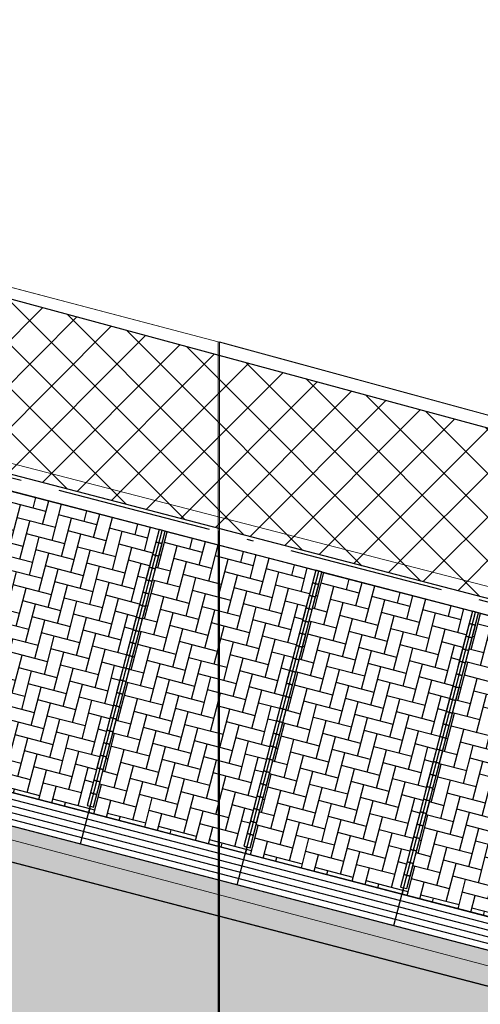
# Model space of a CAD drawing. Header units: metres. Extents: x 252743 to 254903, y 592696 to 593766.
# Tile 27 of 256: x 253697 to 253704, y 592966 to 592981. Entities that reach past the tile are written whole.
import ezdxf
from ezdxf.lldxf.tags import DXFTag

# ---------------------------------------------------------------- set-up
doc = ezdxf.new("R2010")
doc.units = ezdxf.units.M
for name, pattern in [('ACAD_ISO11W100', [33, 12, -3, 12, -3, 0, -3]), ('IMPORT-KG-KADASTRAAL-SO _2_', [0]), ('IMPORT-KG-PERCEEL-SO _2_', [0])]:
    doc.linetypes.add(name, pattern=pattern)
for name, color, linetype, lineweight in [('132034000_dwg', 8, 'Continuous', 5), ('B-BH-GR-BEPLANTING_CULTUUR_HEESTERS-G', 250, 'Continuous', 18), ('B-BH-KG-GRENS_KADASTRAAL-G', 250, 'IMPORT-KG-KADASTRAAL-SO _2_', 18), ('B-BH-KG-GRENS_PERCEEL-G', 250, 'IMPORT-KG-PERCEEL-SO _2_', 18), ('B-BH-VH-OPENVERHARDING-G', 250, 'Continuous', 18), ('N-woningen', 1, 'Continuous', 0)]:
    doc.layers.add(name, color=color, linetype=linetype, lineweight=lineweight)
doc.layers.add('ALGEMEEN HULP', color=6, linetype='Continuous', plot=False)
doc.layers.add('B-WE-KG-GRENS_PERCEEL-G', color=7, linetype='KG-PERCEEL-SO', lineweight=18, true_color=0x00a6ff)
for name, color, linetype in [('N-GR-ARC-GROENVOORZIENING-N', 82, 'Continuous'), ('N-WB-ARC-BETONSTEEN KF', 253, 'Continuous'), ('N-WB-ARC-SBS-KF-ROODBRUIN-PARKEREN', 24, 'Continuous'), ('N-WB-ARC-SBS-KF-ROODBRUIN-RIJBAAN', 24, 'Continuous'), ('N-WB-BAND TROTTOIRBAND 18 20', 7, 'ACAD_ISO11W100'), ('N-WB-KANTVERHARDING', 2, 'Continuous'), ('N-WB-MATERIAALGRENS', 1, 'Continuous'), ('N-WB-MOLGOOT GEBAKKEN DF', 8, 'Continuous')]:
    doc.layers.add(name, color=color, linetype=linetype)
doc.layers.get('0').freeze()
doc.styles.get("Standard").update_dxf_attribs({"font": 'simplex.shx'})
tags = doc.linetypes.add('KG-PERCEEL-SO', pattern='A,5.5,-2,["P",Standard,S=1.8,R=0,X=-0.5,Y=-0.9],-2,5.5,-2,[5,NLCS.SHX,S=0.75,R=0,X=0,Y=0],-2', length=19).pattern_tags.tags
tags[6] = DXFTag(74, 10)

# ---------------------------------------------------------------- blocks, each defined once
blk = doc.blocks.new('132034000_dwg_GWW-CAD Brk tekening 12A-1381409-Plot dakaanzicht')
at = {"layer": 'B-BH-KG-GRENS_KADASTRAAL-G', "color": 253, "linetype": 'Continuous', "lineweight": 9, "flags": 128}
blk.add_lwpolyline([(253694234, 592982610), (253693021, 592977946), (253700087, 592976085), (253720737, 592970468), (253722948, 592978792)], dxfattribs=at)
blk.add_lwpolyline([(253700105, 592952786), (253700105, 592976085)], close=True, dxfattribs=at)
at = {"layer": 'B-BH-KG-GRENS_PERCEEL-G', "color": 253, "linetype": 'Continuous', "lineweight": 9, "flags": 128}
for points in [[(253674294, 593017788), (253672706, 593011731), (253671121, 593005688), (253670617, 593003759), (253669539, 592999647), (253667937, 592993605), (253665724, 592985118), (253691143, 592978442), (253693021, 592977946), (253700087, 592976085), (253700087, 592952786), (253698565, 592953188), (253697759, 592953468), (253696902, 592953766), (253694050, 592954522), (253691266, 592955260), (253688482, 592955998), (253685698, 592956735), (253682862, 592957487), (253680000, 592958245), (253678475, 592952487)], [(253713634, 592943134), (253715130, 592948862), (253712274, 592949608), (253709546, 592950320), (253706818, 592951033), (253704090, 592951745), (253701361, 592952458), (253700105, 592952786), (253700105, 592976085), (253720737, 592970468), (253722948, 592978792), (253724573, 592984910), (253726191, 592990999), (253727809, 592997088), (253729427, 593003177), (253735461, 593001566), (253737091, 593007654), (253739538, 593016792), (253705519, 593025989)], [(253700087, 592976085), (253693021, 592977946), (253694234, 592982610)], [(253717760, 592980177), (253722948, 592978792), (253720737, 592970468), (253700087, 592976085)]]:
    blk.add_lwpolyline(points, dxfattribs=at)
blk = doc.blocks.new('132034000_dwg_GWW-CAD Bgt tekening 12A-1381416-Plot dakaanzicht')
at = {"layer": 'B-BH-GR-BEPLANTING_CULTUUR_HEESTERS-G', "color": 253, "lineweight": 9, "flags": 128}
blk.add_lwpolyline([(253700087, 592976085), (253720737, 592970468), (253726362, 592968974), (253725773, 592966758), (253692352, 592975385), (253693018, 592977947)], close=True, dxfattribs=at)
at = {"layer": 'B-BH-VH-OPENVERHARDING-G', "color": 253, "lineweight": 9, "flags": 128}
blk.add_lwpolyline([(253673562, 592974542), (253688964, 592970491), (253690843, 592969995), (253710666, 592964765), (253724244, 592961282), (253746161, 592955660), (253746800, 592955523), (253747447, 592955436), (253748099, 592955399), (253748752, 592955415), (253749402, 592955481), (253750045, 592955598), (253750676, 592955764)], dxfattribs=at)
blk.add_lwpolyline([(253692352, 592975385), (253725773, 592966758), (253724869, 592963519), (253724244, 592961282), (253710666, 592964765), (253690843, 592969995), (253692250, 592975411)], close=True, dxfattribs=at)
blk = doc.blocks.new('132034000_dwg-1357416-Plot dakaanzicht')
for name in ['132034000_dwg_GWW-CAD Brk tekening 12A-1381409-Plot dakaanzicht', '132034000_dwg_GWW-CAD Bgt tekening 12A-1381416-Plot dakaanzicht']:
    blk.add_blockref(name, (0, 0))

msp = doc.modelspace()

# ---------------------------------------------------------------- hatches: boundary and pattern name
at = {"layer": 'N-GR-ARC-GROENVOORZIENING-N'}
h = msp.add_hatch(dxfattribs=at)
h.set_pattern_fill('ANSI37', color=256, scale=0.15)
h.paths.add_polyline_path([(253725.862, 592968.973), (253724.223, 592962.806), (253717.868, 592964.477), (253718.852, 592968.324), (253694.202, 592974.742), (253693.196, 592970.879), (253691.311, 592971.368), (253692.99, 592977.799), (253720.84, 592970.272)])
at = {"layer": 'N-WB-ARC-SBS-KF-ROODBRUIN-PARKEREN'}
h = msp.add_hatch(dxfattribs=at)
h.set_pattern_fill('AR-HBONE', color=256, scale=0.002, angle=30.41)
h.set_pattern_definition([(75.41, (25.64303, -6.67661), (-0.14546126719, 0.24783361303), [0.6096, -0.2032]), (165.41, (25.69421, -6.47997), (-0.14546126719, 0.24783361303), [0.6096, -0.2032])])
h.paths.add_polyline_path([(253696.849, 592973.795), (253699.171, 592973.192), (253698.062, 592968.934), (253698.11, 592968.921), (253698.086, 592968.823), (253695.666, 592969.453), (253695.692, 592969.551), (253695.74, 592969.538)])
h = msp.add_hatch(dxfattribs=at)
h.set_pattern_fill('AR-HBONE', color=256, scale=0.002, angle=30.41)
h.set_pattern_definition([(75.41, (28.06237, -7.30653), (-0.14546126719, 0.24783361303), [0.6096, -0.2032]), (165.41, (28.11356, -7.10988), (-0.14546126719, 0.24783361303), [0.6096, -0.2032])])
h.paths.add_polyline_path([(253699.268, 592973.165), (253701.591, 592972.562), (253700.481, 592968.304), (253700.529, 592968.291), (253700.505, 592968.193), (253698.086, 592968.823), (253698.111, 592968.921), (253698.159, 592968.908)])
h = msp.add_hatch(dxfattribs=at)
h.set_pattern_fill('AR-HBONE', color=256, scale=0.002, angle=30.41)
h.set_pattern_definition([(75.41, (30.4817, -7.93645), (-0.14546126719, 0.24783361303), [0.6096, -0.2032]), (165.41, (30.5329, -7.7398), (-0.14546126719, 0.24783361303), [0.6096, -0.2032])])
h.paths.add_polyline_path([(253701.687, 592972.535), (253704.01, 592971.932), (253702.9, 592967.674), (253702.949, 592967.661), (253702.924, 592967.564), (253700.505, 592968.193), (253700.53, 592968.291), (253700.578, 592968.278)])
h = msp.add_hatch(dxfattribs=at)
h.set_pattern_fill('AR-HBONE', color=256, scale=0.002, angle=30.41)
h.set_pattern_definition([(75.41, (32.90105, -8.56637), (-0.14546126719, 0.24783361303), [0.6096, -0.2032]), (165.41, (32.95223, -8.36972), (-0.14546126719, 0.24783361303), [0.6096, -0.2032])])
h.paths.add_polyline_path([(253704.107, 592971.905), (253706.429, 592971.302), (253705.32, 592967.044), (253705.368, 592967.031), (253705.344, 592966.934), (253702.924, 592967.564), (253702.95, 592967.661), (253702.998, 592967.649)])
at = {"layer": 'N-WB-ARC-SBS-KF-ROODBRUIN-RIJBAAN'}
h = msp.add_hatch(dxfattribs=at)
h.set_pattern_fill('AR-BRSTD', color=256, scale=0.002, angle=74.95)
edge = h.paths.add_edge_path()
edge.add_line((253749.466, 592954.929), (253749.329, 592954.406))
edge.add_line((253749.329, 592954.406), (253703.952, 592966.221))
edge.add_line((253703.952, 592966.221), (253676.82, 592973.286))
edge.add_line((253676.82, 592973.286), (253666.374, 592976.005))
edge.add_arc((253666.868, 592975.915), 0.502, 75.1872, 169.6973, ccw=False)
edge.add_line((253666.996, 592976.401), (253669.897, 592975.647))
edge.add_line((253669.897, 592975.647), (253687.335, 592971.107))
edge.add_line((253687.335, 592971.107), (253711.583, 592964.792))
edge.add_line((253711.583, 592964.792), (253727.6, 592960.622))
edge.add_line((253727.6, 592960.622), (253749.466, 592954.929))
h = msp.add_hatch(dxfattribs=at)
h.set_pattern_fill('AR-HBONE', color=256, scale=0.002, angle=164.95)
edge = h.paths.add_edge_path()
edge.add_line((253663.09, 592975.076), (253665.035, 592974.567))
edge.add_arc((253665.221, 592975.551), 1.002, 259.3129, 345.3711)
edge.add_line((253666.19, 592975.298), (253666.374, 592976.005))
edge.add_line((253666.374, 592976.005), (253666.942, 592975.857))
edge.add_line((253666.942, 592975.857), (253686.697, 592970.715))
edge.add_line((253686.697, 592970.715), (253693.248, 592969.008))
edge.add_line((253693.248, 592969.008), (253717.778, 592962.621))
edge.add_line((253717.778, 592962.621), (253728.172, 592959.915))
edge.add_line((253728.172, 592959.915), (253747.616, 592954.852))
edge.add_line((253747.616, 592954.852), (253749.329, 592954.406))
edge.add_line((253749.329, 592954.406), (253749.466, 592954.929))
edge.add_arc((253750.725, 592959.767), 5, 255.4061, 300.4258)
edge.add_line((253753.257, 592955.456), (253758.219, 592947.007))
edge.add_line((253758.219, 592947.007), (253717.573, 592957.59))
edge.add_line((253717.573, 592957.59), (253701.122, 592961.874))
edge.add_line((253701.122, 592961.874), (253699.099, 592962.4))
edge.add_line((253699.099, 592962.4), (253682.164, 592966.81))
edge.add_line((253682.164, 592966.81), (253665.727, 592971.09))
edge.add_line((253665.727, 592971.09), (253665.143, 592971.242))
edge.add_line((253665.143, 592971.242), (253665.241, 592971.616))
edge.add_arc((253664.273, 592971.868), 1, 345.3798, 435.2164)
edge.add_line((253664.528, 592972.835), (253662.637, 592973.335))
edge.add_line((253662.637, 592973.335), (253663.09, 592975.076))
h = msp.add_hatch(dxfattribs=at)
h.set_pattern_fill('AR-BRSTD', color=256, scale=0.002, angle=74.95)
edge = h.paths.add_edge_path()
edge.add_line((253665.143, 592971.242), (253758.219, 592947.007))
edge.add_line((253758.219, 592947.007), (253758.742, 592946.872))
edge.add_line((253758.742, 592946.872), (253758.682, 592946.639))
edge.add_arc((253758.391, 592946.715), 0.3, 255.4063, 345.4455, ccw=False)
edge.add_line((253758.316, 592946.424), (253665.296, 592970.644))
edge.add_arc((253665.372, 592970.934), 0.3, 165.2716, 255.4063, ccw=False)
edge.add_line((253665.082, 592971.011), (253665.143, 592971.242))

# ---------------------------------------------------------------- linework, layer by layer
at = {"layer": 'ALGEMEEN HULP'}
msp.add_line((253686.812, 592971.243), (253728.3, 592960.44), dxfattribs=at)
at = {"layer": 'B-WE-KG-GRENS_PERCEEL-G', "ltscale": 0.5}
for points in [[(253722.948, 592978.792), (253720.737, 592970.468), (253700.087, 592976.085)], [(253700.087, 592976.085), (253693.021, 592977.946)], [(253700.087, 592976.085), (253700.105, 592952.786)]]:
    msp.add_lwpolyline(points, dxfattribs=at)
at = {"layer": 'N-GR-ARC-GROENVOORZIENING-N'}
msp.add_lwpolyline([(253725.862, 592968.973), (253724.223, 592962.806), (253717.868, 592964.477), (253718.852, 592968.324), (253694.202, 592974.742), (253693.196, 592970.879), (253691.311, 592971.368), (253692.99, 592977.799), (253720.84, 592970.272)], close=True, dxfattribs=at)
at = {"layer": 'N-WB-ARC-BETONSTEEN KF'}
for points in [[(253699.218, 592972.973), (253699.268, 592973.166), (253699.172, 592973.192), (253699.121, 592972.998)], [(253699.167, 592972.779), (253699.218, 592972.973), (253699.121, 592972.998), (253699.071, 592972.805)], [(253699.117, 592972.586), (253699.167, 592972.779), (253699.071, 592972.805), (253699.02, 592972.611)], [(253699.067, 592972.392), (253699.117, 592972.586), (253699.02, 592972.611), (253698.97, 592972.417)], [(253701.637, 592972.343), (253701.688, 592972.537), (253701.591, 592972.562), (253701.541, 592972.368)], [(253699.016, 592972.199), (253699.067, 592972.392), (253698.97, 592972.417), (253698.919, 592972.224)], [(253701.587, 592972.15), (253701.637, 592972.343), (253701.541, 592972.368), (253701.49, 592972.175)], [(253698.966, 592972.005), (253699.016, 592972.199), (253698.919, 592972.224), (253698.869, 592972.03)], [(253701.536, 592971.956), (253701.587, 592972.15), (253701.49, 592972.175), (253701.44, 592971.981)], [(253698.915, 592971.812), (253698.966, 592972.005), (253698.869, 592972.03), (253698.819, 592971.837)], [(253701.486, 592971.763), (253701.536, 592971.956), (253701.44, 592971.981), (253701.389, 592971.788)], [(253698.865, 592971.618), (253698.915, 592971.812), (253698.819, 592971.837), (253698.768, 592971.643)], [(253704.057, 592971.713), (253704.107, 592971.907), (253704.01, 592971.932), (253703.96, 592971.739)], [(253701.436, 592971.569), (253701.486, 592971.763), (253701.389, 592971.788), (253701.339, 592971.594)], [(253704.006, 592971.52), (253704.057, 592971.713), (253703.96, 592971.739), (253703.909, 592971.545)], [(253698.814, 592971.425), (253698.865, 592971.618), (253698.768, 592971.643), (253698.718, 592971.45)], [(253701.385, 592971.375), (253701.436, 592971.569), (253701.339, 592971.594), (253701.288, 592971.401)], [(253703.956, 592971.326), (253704.006, 592971.52), (253703.909, 592971.545), (253703.859, 592971.352)], [(253698.764, 592971.231), (253698.814, 592971.425), (253698.718, 592971.45), (253698.667, 592971.256)], [(253701.335, 592971.182), (253701.385, 592971.375), (253701.288, 592971.401), (253701.238, 592971.207)], [(253703.905, 592971.133), (253703.956, 592971.326), (253703.859, 592971.352), (253703.809, 592971.158)], [(253698.714, 592971.037), (253698.764, 592971.231), (253698.667, 592971.256), (253698.617, 592971.063)], [(253701.284, 592970.988), (253701.335, 592971.182), (253701.238, 592971.207), (253701.188, 592971.014)], [(253698.663, 592970.844), (253698.714, 592971.037), (253698.617, 592971.063), (253698.566, 592970.869)], [(253703.855, 592970.939), (253703.905, 592971.133), (253703.809, 592971.158), (253703.758, 592970.964)], [(253701.234, 592970.795), (253701.284, 592970.988), (253701.188, 592971.014), (253701.137, 592970.82)], [(253703.805, 592970.746), (253703.855, 592970.939), (253703.758, 592970.964), (253703.708, 592970.771)], [(253698.613, 592970.65), (253698.663, 592970.844), (253698.566, 592970.869), (253698.516, 592970.676)], [(253701.183, 592970.601), (253701.234, 592970.795), (253701.137, 592970.82), (253701.087, 592970.627)], [(253703.754, 592970.552), (253703.805, 592970.746), (253703.708, 592970.771), (253703.657, 592970.577)], [(253698.562, 592970.457), (253698.613, 592970.65), (253698.516, 592970.676), (253698.466, 592970.482)], [(253701.133, 592970.408), (253701.183, 592970.601), (253701.087, 592970.627), (253701.036, 592970.433)], [(253698.512, 592970.263), (253698.562, 592970.457), (253698.466, 592970.482), (253698.415, 592970.289)], [(253703.704, 592970.359), (253703.754, 592970.552), (253703.657, 592970.577), (253703.607, 592970.384)], [(253698.461, 592970.07), (253698.512, 592970.263), (253698.415, 592970.289), (253698.365, 592970.095)], [(253701.083, 592970.214), (253701.133, 592970.408), (253701.036, 592970.433), (253700.986, 592970.239)], [(253703.653, 592970.165), (253703.704, 592970.359), (253703.607, 592970.384), (253703.556, 592970.19)], [(253701.032, 592970.021), (253701.083, 592970.214), (253700.986, 592970.239), (253700.935, 592970.046)], [(253703.603, 592969.972), (253703.653, 592970.165), (253703.556, 592970.19), (253703.506, 592969.997)], [(253698.411, 592969.876), (253698.461, 592970.07), (253698.365, 592970.095), (253698.314, 592969.901)], [(253700.982, 592969.827), (253701.032, 592970.021), (253700.935, 592970.046), (253700.885, 592969.852)], [(253703.552, 592969.778), (253703.603, 592969.972), (253703.506, 592969.997), (253703.456, 592969.803)], [(253698.361, 592969.683), (253698.411, 592969.876), (253698.314, 592969.901), (253698.264, 592969.708)], [(253700.931, 592969.634), (253700.982, 592969.827), (253700.885, 592969.852), (253700.835, 592969.659)], [(253698.31, 592969.489), (253698.361, 592969.683), (253698.264, 592969.708), (253698.213, 592969.514)], [(253703.502, 592969.584), (253703.552, 592969.778), (253703.456, 592969.803), (253703.405, 592969.61)], [(253700.881, 592969.44), (253700.931, 592969.634), (253700.835, 592969.659), (253700.784, 592969.465)], [(253703.452, 592969.391), (253703.502, 592969.584), (253703.405, 592969.61), (253703.355, 592969.416)], [(253698.26, 592969.296), (253698.31, 592969.489), (253698.213, 592969.514), (253698.163, 592969.321)], [(253700.83, 592969.247), (253700.881, 592969.44), (253700.784, 592969.465), (253700.734, 592969.272)], [(253703.401, 592969.197), (253703.452, 592969.391), (253703.355, 592969.416), (253703.304, 592969.223)], [(253698.209, 592969.102), (253698.26, 592969.296), (253698.163, 592969.321), (253698.113, 592969.127)], [(253700.78, 592969.053), (253700.83, 592969.247), (253700.734, 592969.272), (253700.683, 592969.078)], [(253703.351, 592969.004), (253703.401, 592969.197), (253703.304, 592969.223), (253703.254, 592969.029)], [(253698.159, 592968.909), (253698.209, 592969.102), (253698.113, 592969.127), (253698.062, 592968.934)], [(253700.73, 592968.859), (253700.78, 592969.053), (253700.683, 592969.078), (253700.633, 592968.885)], [(253703.3, 592968.81), (253703.351, 592969.004), (253703.254, 592969.029), (253703.203, 592968.836)], [(253700.679, 592968.666), (253700.73, 592968.859), (253700.633, 592968.885), (253700.582, 592968.691)], [(253703.25, 592968.617), (253703.3, 592968.81), (253703.203, 592968.836), (253703.153, 592968.642)], [(253700.629, 592968.472), (253700.679, 592968.666), (253700.582, 592968.691), (253700.532, 592968.498)], [(253703.199, 592968.423), (253703.25, 592968.617), (253703.153, 592968.642), (253703.103, 592968.448)], [(253700.578, 592968.279), (253700.629, 592968.472), (253700.532, 592968.498), (253700.482, 592968.304)], [(253703.149, 592968.23), (253703.199, 592968.423), (253703.103, 592968.448), (253703.052, 592968.255)], [(253703.099, 592968.036), (253703.149, 592968.23), (253703.052, 592968.255), (253703.002, 592968.061)], [(253703.048, 592967.843), (253703.099, 592968.036), (253703.002, 592968.061), (253702.951, 592967.868)], [(253702.998, 592967.649), (253703.048, 592967.843), (253702.951, 592967.868), (253702.901, 592967.674)]]:
    msp.add_lwpolyline(points, close=True, dxfattribs=at)
at = {"layer": 'N-WB-ARC-SBS-KF-ROODBRUIN-PARKEREN'}
for points in [[(253749.466, 592954.929), (253749.329, 592954.406), (253703.952, 592966.221), (253676.82, 592973.286), (253666.374, 592976.005, -0.437461), (253666.996, 592976.401), (253669.897, 592975.647), (253687.335, 592971.107), (253711.583, 592964.792), (253727.6, 592960.622)], [(253663.09, 592975.076), (253665.035, 592974.567, 0.394204), (253666.19, 592975.298), (253666.374, 592976.005), (253666.942, 592975.857), (253686.697, 592970.715), (253693.248, 592969.008), (253717.778, 592962.621), (253728.172, 592959.915), (253747.616, 592954.852), (253749.329, 592954.406), (253749.466, 592954.929, 0.199002), (253753.257, 592955.456), (253758.219, 592947.007), (253717.573, 592957.59), (253701.122, 592961.874), (253699.099, 592962.4), (253682.164, 592966.81), (253665.727, 592971.09), (253665.143, 592971.242), (253665.241, 592971.616, 0.413378), (253664.528, 592972.835), (253662.637, 592973.335)]]:
    msp.add_lwpolyline(points, format="xyb", close=True, dxfattribs=at)
for points in [[(253696.849, 592973.795), (253699.171, 592973.192), (253698.062, 592968.934), (253698.11, 592968.921), (253698.086, 592968.823), (253695.666, 592969.453), (253695.692, 592969.551), (253695.74, 592969.538)], [(253699.268, 592973.165), (253701.591, 592972.562), (253700.481, 592968.304), (253700.529, 592968.291), (253700.505, 592968.193), (253698.086, 592968.823), (253698.111, 592968.921), (253698.159, 592968.908)], [(253701.687, 592972.535), (253704.01, 592971.932), (253702.9, 592967.674), (253702.949, 592967.661), (253702.924, 592967.564), (253700.505, 592968.193), (253700.53, 592968.291), (253700.578, 592968.278)], [(253704.107, 592971.905), (253706.429, 592971.302), (253705.32, 592967.044), (253705.368, 592967.031), (253705.344, 592966.934), (253702.924, 592967.564), (253702.95, 592967.661), (253702.998, 592967.649)]]:
    msp.add_lwpolyline(points, close=True, dxfattribs=at)
at = {"layer": 'N-WB-BAND TROTTOIRBAND 18 20', "ltscale": 0.2}
msp.add_line((253694.722, 592974.556), (253718.31, 592968.414), dxfattribs=at)
at = {"layer": 'N-WB-KANTVERHARDING'}
msp.add_lwpolyline([(253693.248, 592970.084), (253694.305, 592974.147, -0.414214), (253694.671, 592974.362), (253718.259, 592968.22, -0.412936), (253718.474, 592967.856), (253717.433, 592963.784)], format="xyb", dxfattribs=at)
for points in [[(253697.96, 592968.339), (253699.22, 592973.178)], [(253700.379, 592967.709), (253701.639, 592972.548)], [(253702.798, 592967.079), (253704.058, 592971.918)], [(253693.115, 592969.6), (253717.309, 592963.301)]]:
    msp.add_lwpolyline(points, dxfattribs=at)
at = {"layer": 'N-WB-MATERIAALGRENS'}
msp.add_lwpolyline([(253693.241, 592970.084), (253717.434, 592963.785)], dxfattribs=at)
at = {"layer": 'N-WB-MOLGOOT GEBAKKEN DF'}
for points in [[(253693.215, 592969.988), (253717.418, 592963.686)], [(253693.156, 592969.9), (253717.424, 592963.581)], [(253692.951, 592969.747), (253717.527, 592963.348)], [(253693.073, 592969.818), (253717.455, 592963.47)], [(253693.115, 592969.601), (253717.793, 592963.176)]]:
    msp.add_lwpolyline(points, dxfattribs=at)
at = {"layer": 'N-woningen'}
msp.add_lwpolyline([(253722.948, 592978.792), (253695.169, 592986.209), (253693.021, 592977.946), (253700.087, 592976.085), (253720.737, 592970.468), (253722.948, 592978.792)], close=True, dxfattribs=at)

# ---------------------------------------------------------------- block references
at = {"layer": '132034000_dwg', "color": 253, "lineweight": 9, "xscale": 0.001, "yscale": 0.001, "zscale": 0.001}
msp.add_blockref('132034000_dwg-1357416-Plot dakaanzicht', (0, 0), dxfattribs=at)

doc.saveas('drawing.dxf')
